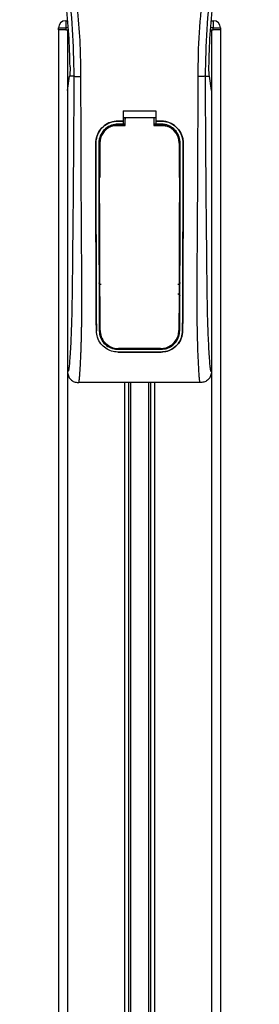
# Model space of a CAD drawing. Header units: millimetres. Extents: x 0 to 420, y 0 to 297.
# Tile 67 of 106: x 201.27 to 204.8, y 219.47 to 233.96. Entities that reach past the tile are written whole.
import ezdxf

# ---------------------------------------------------------------- set-up
doc = ezdxf.new("R2010")
doc.units = ezdxf.units.MM

msp = doc.modelspace()

# ---------------------------------------------------------------- linework, layer by layer
at = {"color": 7, "linetype": 'Continuous', "lineweight": 25}
for p, q in [((201.83869, 233.83809), (201.94478, 233.83809)), ((201.83869, 233.81157), (201.83869, 233.83809)), ((201.94478, 233.94418), (201.94478, 233.83809)), ((201.94478, 233.94418), (201.97295, 233.94418)), ((201.94478, 233.83809), (201.94478, 233.81157)), ((201.98203, 233.83809), (201.94478, 233.83809)), ((204.11949, 233.83809), (204.08223, 233.83809)), ((204.09131, 233.94418), (204.11949, 233.94418)), ((204.11949, 233.94418), (204.11949, 233.83809)), ((204.11949, 233.81157), (204.11949, 233.83809)), ((204.11949, 233.83809), (204.22557, 233.83809)), ((204.22557, 233.83809), (204.22557, 233.81157)), ((201.83869, 233.81157), (201.83869, 199.86487)), ((201.94478, 233.81157), (201.83869, 233.81157)), ((201.94478, 233.81157), (201.9843, 233.81157)), ((201.9713, 233.81157), (201.9713, 199.86487)), ((201.9713, 233.81157), (201.9843, 233.81157)), ((204.07996, 233.81157), (204.09297, 233.81157)), ((204.07996, 233.81157), (204.11949, 233.81157)), ((204.09297, 233.81157), (204.09297, 199.86487)), ((204.22557, 233.81157), (204.11949, 233.81157)), ((204.22557, 233.81157), (204.22557, 199.86487)), ((201.9713, 232.91517), (202.00216, 233.12734)), ((202.00216, 233.12734), (202.00253, 233.1299)), ((202.064, 233.12734), (202.00216, 233.12734)), ((204.00026, 233.12734), (204.0621, 233.12734)), ((204.0621, 233.12734), (204.06173, 233.1299)), ((204.09297, 232.91517), (204.0621, 233.12734)), ((201.9713, 232.91517), (201.9713, 228.77791)), ((204.09297, 232.91517), (204.09297, 228.77791)), ((202.79344, 232.61627), (203.27082, 232.61627)), ((202.79344, 232.61627), (202.79344, 232.46725)), ((203.27082, 232.61627), (203.27082, 232.46725)), ((202.71388, 232.46725), (202.79344, 232.46725)), ((202.71388, 232.46702), (202.71388, 232.46725)), ((202.79344, 232.46702), (202.71388, 232.46702)), ((202.79344, 232.4224), (202.71388, 232.4224)), ((202.71388, 232.4224), (202.71388, 232.40689)), ((202.71388, 232.40689), (202.81998, 232.40689)), ((202.79344, 232.52029), (202.81998, 232.52029)), ((202.79344, 232.46296), (202.79344, 232.4224)), ((202.81998, 232.42013), (202.79344, 232.42013)), ((202.81998, 232.52072), (203.24432, 232.52071)), ((202.81998, 232.52072), (202.81998, 232.49289)), ((203.24432, 232.52029), (203.27082, 232.52029)), ((203.27082, 232.42013), (203.24432, 232.42013)), ((203.24432, 232.40689), (203.35038, 232.40689)), ((203.27082, 232.46725), (203.35038, 232.46725)), ((203.35038, 232.46702), (203.27082, 232.46702)), ((203.27082, 232.46296), (203.27082, 232.4224)), ((203.35038, 232.4224), (203.27082, 232.4224)), ((203.35038, 232.46702), (203.35038, 232.46725)), ((203.35038, 232.4224), (203.35038, 232.40689)), ((202.38806, 232.14071), (202.38783, 232.14071)), ((202.43251, 232.14076), (202.44775, 232.14076)), ((202.44775, 232.14076), (202.44775, 231.63593)), ((203.61652, 232.14076), (203.61652, 231.63593)), ((203.63175, 232.14076), (203.61652, 232.14076)), ((203.6762, 232.14071), (203.67644, 232.14071)), ((202.44775, 229.88742), (202.44775, 229.38259)), ((203.61652, 229.88742), (203.61652, 229.38259)), ((202.39696, 229.38233), (202.39671, 229.38233)), ((202.43847, 229.38259), (202.44775, 229.38259)), ((203.6258, 229.38259), (203.61652, 229.38259)), ((203.66731, 229.38233), (203.66755, 229.38233)), ((202.71388, 229.1094), (202.71388, 229.11312)), ((202.71388, 229.1094), (203.35038, 229.1094)), ((202.71388, 229.06917), (203.35038, 229.06917)), ((202.71388, 229.06917), (202.71388, 229.0689)), ((203.35038, 229.0689), (202.71388, 229.0689)), ((203.35038, 229.1094), (203.35038, 229.11312)), ((203.35038, 229.06917), (203.35038, 229.0689)), ((203.93329, 228.61879), (202.13097, 228.61879)), ((202.81201, 228.61879), (202.81201, 201.56221)), ((202.86951, 228.61879), (202.86951, 201.56221)), ((202.89996, 228.61879), (202.89996, 201.56221)), ((203.16431, 228.61879), (203.16431, 201.56221)), ((203.19476, 228.61879), (203.19476, 201.56221)), ((203.25225, 228.61879), (203.25225, 201.56221))]:
    msp.add_line(p, q, dxfattribs=at)
at = {"color": 7, "linetype": 'Continuous', "lineweight": 25, "flags": 128}
for points in [[(202.71388, 232.40689), (202.66196, 232.40178), (202.6143, 232.38756)], [(202.69799, 232.40403), (202.71391, 232.40403), (202.81998, 232.40402)], [(203.24432, 232.40401), (203.35036, 232.40402), (203.36627, 232.40402)]]:
    msp.add_lwpolyline(points, dxfattribs=at)
at = {"color": 7, "linetype": 'Continuous', "lineweight": 25}
for centre, radius, start, end in [((201.94478, 233.83809), 0.10608, 90, 180), ((204.11949, 233.83809), 0.10608, 0, 90), ((203.35038, 232.14076), 0.26613, 0, 90), ((202.71388, 232.14076), 0.26613, 113.878461, 180), ((202.71388, 229.38259), 0.26613, 180, 265.510795), ((203.35038, 229.38259), 0.26613, 274.489205, 0)]:
    msp.add_arc(centre, radius, start, end, dxfattribs=at)
for points, knots in [([(201.6077, 239.01935), (201.59185, 238.99625), (201.54385, 238.92629), (201.46476, 238.7926), (201.38233, 238.61309), (201.31904, 238.41709), (201.2754, 238.1883), (201.26048, 237.92798), (201.27939, 237.64248), (201.3312, 237.31171), (201.41923, 236.93886), (201.5591, 236.44091), (201.71537, 235.85731), (201.86595, 235.18323), (201.97931, 234.50239), (202.05163, 233.81613), (202.05988, 233.35689), (202.064, 233.12734)], [0, 0, 0, 0, 0.01713148, 0.05187885, 0.08678877, 0.12161717, 0.15673053, 0.20338813, 0.25034812, 0.29727092, 0.36741646, 0.43767728, 0.5502447, 0.66284727, 0.77534658, 0.88770737, 1, 1, 1, 1]), ([(202.16968, 233.12382), (202.16764, 233.27944), (202.16347, 233.59748), (202.12625, 234.08092), (202.06772, 234.5687), (201.99529, 234.99239), (201.9209, 235.35317), (201.85487, 235.64117), (201.78267, 235.9273), (201.70301, 236.22304), (201.63447, 236.46639), (201.58391, 236.6426), (201.55837, 236.73231), (201.53436, 236.8169), (201.51354, 236.89061), (201.49308, 236.96442), (201.47488, 237.03342), (201.45611, 237.10689), (201.43884, 237.17753), (201.42305, 237.2453), (201.40874, 237.3102), (201.38497, 237.42518), (201.35712, 237.58575), (201.33336, 237.79777), (201.32689, 238.00474), (201.33977, 238.21085), (201.37562, 238.41233), (201.43355, 238.6074), (201.51203, 238.78995), (201.58089, 238.91354), (201.62872, 238.99089), (201.64592, 239.01732), (201.65423, 239.0301)], [0, 0, 0, 0, 0.0757702, 0.15485711, 0.23590506, 0.31485054, 0.36399108, 0.41519555, 0.45865907, 0.50762015, 0.56426777, 0.58171923, 0.5968623, 0.60967945, 0.62453602, 0.63416312, 0.64698127, 0.65929869, 0.67111214, 0.6824202, 0.69322322, 0.70352316, 0.73970395, 0.77276709, 0.80790749, 0.84137847, 0.87484774, 0.91020132, 0.94506666, 0.98012916, 0.9903909, 1, 1, 1, 1]), ([(203.89458, 233.12382), (203.89841, 233.33955), (203.90607, 233.77095), (203.9728, 234.41498), (204.06489, 234.98134), (204.16878, 235.47195), (204.24401, 235.78132), (204.29673, 235.98369), (204.32145, 236.07654), (204.34577, 236.16604), (204.36996, 236.2536), (204.39532, 236.34428), (204.42287, 236.44178), (204.45639, 236.55901), (204.49203, 236.68344), (204.52887, 236.81332), (204.56452, 236.939), (204.6012, 237.07786), (204.63699, 237.22441), (204.67944, 237.42051), (204.71868, 237.65649), (204.73961, 237.93718), (204.72997, 238.1537), (204.70703, 238.30918), (204.68658, 238.40847), (204.66022, 238.50818), (204.62906, 238.60307), (204.59227, 238.69657), (204.55154, 238.7858), (204.50726, 238.87145), (204.45937, 238.95348), (204.42684, 239.00331), (204.40935, 239.03011)], [0, 0, 0, 0, 0.10501624, 0.21000012, 0.3148093, 0.38417565, 0.45402283, 0.46974914, 0.48595735, 0.50078255, 0.51489215, 0.53016847, 0.54660973, 0.56420695, 0.58951768, 0.60961461, 0.62993527, 0.65313231, 0.67956677, 0.7034488, 0.75098221, 0.79627837, 0.84125889, 0.85770847, 0.87473965, 0.89224616, 0.91011436, 0.92619338, 0.9450023, 0.96297697, 0.98008872, 1, 1, 1, 1]), ([(204.45656, 239.01936), (204.47241, 238.99626), (204.52041, 238.9263), (204.5995, 238.7926), (204.68193, 238.61309), (204.74523, 238.41709), (204.78887, 238.1883), (204.80378, 237.92798), (204.78487, 237.64248), (204.73306, 237.31171), (204.64504, 236.93886), (204.50516, 236.44091), (204.34889, 235.85731), (204.19832, 235.18323), (204.08496, 234.50239), (204.01263, 233.81613), (204.00438, 233.35689), (204.00026, 233.12734)], [0, 0, 0, 0, 0.01713512, 0.05188236, 0.08679215, 0.12162042, 0.15673365, 0.20339108, 0.2503509, 0.29727352, 0.3674188, 0.43767936, 0.55024637, 0.66284852, 0.77534741, 0.88770778, 1, 1, 1, 1]), ([(202.00832, 233.26626), (202.00395, 233.42444), (201.99522, 233.74114), (201.95288, 234.21585), (201.89121, 234.69006), (201.83307, 235.00423), (201.80397, 235.16147)], [0, 0, 0, 0, 0.248656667, 0.497879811, 0.748705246, 1, 1, 1, 1]), ([(204.05595, 233.26626), (204.06031, 233.42444), (204.06904, 233.74114), (204.11138, 234.21585), (204.17305, 234.69006), (204.23119, 235.00423), (204.26029, 235.16147)], [0, 0, 0, 0, 0.24865667, 0.49787981, 0.74870525, 1, 1, 1, 1]), ([(202.00832, 233.26626), (202.00838, 233.24851), (202.0085, 233.21301), (202.0064, 233.1636), (202.00385, 233.14138), (202.00253, 233.1299)], [0, 0, 0, 0, 0.32600015, 0.65198214, 1, 1, 1, 1]), ([(204.06173, 233.1299), (204.06049, 233.14061), (204.058, 233.16204), (204.05578, 233.21087), (204.05589, 233.2475), (204.05595, 233.26626)], [0, 0, 0, 0, 0.32777673, 0.65559959, 1, 1, 1, 1]), ([(202.064, 233.12734), (202.06328, 232.91628), (202.06188, 232.50746), (202.0582, 231.89545), (202.05303, 231.29056), (202.04772, 230.80236), (202.04452, 230.43508), (202.04232, 230.1889), (202.03932, 229.94563), (202.03527, 229.7149), (202.0301, 229.50606), (202.02366, 229.32028), (202.01593, 229.15183), (202.00738, 229.01026), (202.00012, 228.91057), (201.99473, 228.85158), (201.99082, 228.81969), (201.98662, 228.79898), (201.98013, 228.77991), (201.97491, 228.77873), (201.9713, 228.77791)], [0, 0, 0, 0, 0.1345803, 0.26068914, 0.39082578, 0.52181644, 0.5741497, 0.62601194, 0.67949707, 0.73064361, 0.77586761, 0.81764306, 0.85781887, 0.89689395, 0.92715545, 0.94043218, 0.95125664, 0.96201285, 0.97370949, 1, 1, 1, 1]), ([(202.064, 233.12734), (202.06642, 233.12691), (202.07144, 233.12604), (202.09641, 233.1249), (202.13078, 233.12407), (202.15702, 233.1239), (202.16968, 233.12382)], [0, 0, 0, 0, 0.2412013, 0.5, 0.7587987, 1, 1, 1, 1]), ([(202.13097, 228.61879), (202.13435, 228.62082), (202.14144, 228.62507), (202.14829, 228.67311), (202.15369, 228.75085), (202.15794, 228.82306), (202.16122, 228.87954), (202.1628, 228.90719), (202.16432, 228.93536), (202.16628, 228.97707), (202.16901, 229.04017), (202.17147, 229.10555), (202.17369, 229.17319), (202.17567, 229.24311), (202.1774, 229.31528), (202.17888, 229.38971), (202.18029, 229.47479), (202.18138, 229.57727), (202.18201, 229.70416), (202.18223, 229.85385), (202.18202, 230.02671), (202.18136, 230.22276), (202.18028, 230.4416), (202.17871, 230.68399), (202.17692, 230.93973), (202.17529, 231.20304), (202.17387, 231.46757), (202.17267, 231.73615), (202.17167, 232.00546), (202.17087, 232.26797), (202.17026, 232.51379), (202.16984, 232.726), (202.16963, 232.89772), (202.16953, 233.02402), (202.16964, 233.09527), (202.16968, 233.12382)], [0, 0, 0, 0, 0.02986047, 0.06266095, 0.08242073, 0.10650547, 0.12143626, 0.12695657, 0.12773589, 0.14293112, 0.15821723, 0.17362228, 0.18917505, 0.20490438, 0.2208385, 0.23700443, 0.25342734, 0.27554603, 0.30200675, 0.3328988, 0.36832022, 0.40833927, 0.45294647, 0.50201235, 0.55632687, 0.60932845, 0.66308947, 0.71802302, 0.77332566, 0.82736973, 0.87805173, 0.92309599, 0.95662599, 0.98261795, 1, 1, 1, 1]), ([(203.93329, 228.61879), (203.92969, 228.62095), (203.92421, 228.62425), (203.91862, 228.65363), (203.91439, 228.69336), (203.91001, 228.75654), (203.90526, 228.83593), (203.90021, 228.92848), (203.89509, 229.03979), (203.89041, 229.17319), (203.8867, 229.31573), (203.88309, 229.51614), (203.88181, 229.68783), (203.88146, 229.82374), (203.8814, 229.86987), (203.88139, 229.91698), (203.88143, 229.96507), (203.88152, 230.01413), (203.88168, 230.07292), (203.88212, 230.15785), (203.88265, 230.24409), (203.88316, 230.32434), (203.88355, 230.38372), (203.88398, 230.44872), (203.88445, 230.51933), (203.88497, 230.59549), (203.88617, 230.77002), (203.88812, 231.05806), (203.8903, 231.45636), (203.892, 231.87397), (203.89395, 232.28499), (203.89554, 232.70262), (203.89491, 232.97954), (203.89458, 233.12382)], [0, 0, 0, 0, 0.03096006, 0.04709354, 0.06332994, 0.08597926, 0.10726534, 0.12783892, 0.15830543, 0.18925247, 0.22090934, 0.25349607, 0.31882561, 0.32814182, 0.33763883, 0.34731782, 0.35717968, 0.36722499, 0.37745397, 0.3932487, 0.41925357, 0.43020306, 0.44229541, 0.45552982, 0.46990329, 0.48541007, 0.50204113, 0.57649945, 0.66160129, 0.74559685, 0.83140418, 0.9121632, 1, 1, 1, 1]), ([(204.00026, 233.12734), (203.99784, 233.12691), (203.99282, 233.12604), (203.96786, 233.1249), (203.93348, 233.12407), (203.90724, 233.1239), (203.89458, 233.12382)], [0, 0, 0, 0, 0.2412013, 0.5, 0.7587987, 1, 1, 1, 1]), ([(204.00026, 233.12734), (204.00098, 232.91628), (204.00238, 232.50746), (204.00606, 231.89545), (204.01124, 231.29056), (204.01654, 230.80236), (204.01974, 230.43508), (204.02194, 230.1889), (204.02494, 229.94563), (204.02899, 229.7149), (204.03416, 229.50606), (204.0406, 229.32028), (204.04834, 229.15183), (204.05688, 229.01026), (204.06414, 228.91057), (204.06953, 228.85158), (204.07344, 228.81969), (204.07764, 228.79898), (204.08413, 228.77991), (204.08935, 228.77873), (204.09297, 228.77791)], [0, 0, 0, 0, 0.1345803, 0.26068914, 0.39082578, 0.52181644, 0.5741497, 0.62601194, 0.67949707, 0.73064361, 0.77586761, 0.81764306, 0.85781887, 0.89689395, 0.92715545, 0.94043218, 0.95125664, 0.96201285, 0.97370949, 1, 1, 1, 1]), ([(202.38783, 232.14071), (202.39138, 232.1774), (202.39848, 232.25077), (202.45464, 232.34866), (202.53743, 232.42253), (202.6292, 232.46167), (202.68982, 232.46566), (202.71388, 232.46725)], [0, 0, 0, 0, 0.21484424, 0.42969442, 0.64442885, 0.85887751, 1, 1, 1, 1]), ([(202.71388, 232.46702), (202.67729, 232.46342), (202.6041, 232.45624), (202.50657, 232.40018), (202.43288, 232.3177), (202.3936, 232.22592), (202.38964, 232.16508), (202.38806, 232.14071)], [0, 0, 0, 0, 0.21409502, 0.42818727, 0.64232122, 0.8567424, 1, 1, 1, 1]), ([(202.71388, 232.4224), (202.68228, 232.4193), (202.61908, 232.41309), (202.53483, 232.36468), (202.4712, 232.29343), (202.43732, 232.21421), (202.43389, 232.16173), (202.43251, 232.14076)], [0, 0, 0, 0, 0.214172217, 0.428340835, 0.642617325, 0.857151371, 1, 1, 1, 1]), ([(202.44261, 232.14982), (202.44538, 232.17826), (202.45092, 232.23515), (202.49447, 232.31098), (202.5587, 232.36849), (202.63062, 232.39945), (202.67861, 232.40271), (202.69799, 232.40403)], [0, 0, 0, 0, 0.21332767, 0.42668289, 0.6395459, 0.85438224, 1, 1, 1, 1]), ([(202.81998, 232.40402), (202.81998, 232.41068), (202.81998, 232.44958), (202.81998, 232.48848), (202.81998, 232.52072)], [0, 0, 0, 0, 0.17124186, 1, 1, 1, 1]), ([(202.81998, 232.40272), (202.81998, 232.40947), (202.81998, 232.43952), (202.81998, 232.46958), (202.81998, 232.49289)], [0, 0, 0, 0, 0.224449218, 1, 1, 1, 1]), ([(203.24432, 232.52071), (203.24432, 232.48848), (203.24432, 232.44957), (203.24432, 232.41068), (203.24432, 232.40401)], [0, 0, 0, 0, 0.82861496, 1, 1, 1, 1]), ([(203.35038, 232.46725), (203.38699, 232.46365), (203.46021, 232.45646), (203.55784, 232.40039), (203.63159, 232.31782), (203.67089, 232.22595), (203.67485, 232.16507), (203.67644, 232.14071)], [0, 0, 0, 0, 0.21404171, 0.42807797, 0.64237324, 0.85687776, 1, 1, 1, 1]), ([(203.6762, 232.14071), (203.67266, 232.17737), (203.66556, 232.2507), (203.60943, 232.34848), (203.52675, 232.42231), (203.43505, 232.46144), (203.37445, 232.46543), (203.35038, 232.46702)], [0, 0, 0, 0, 0.21484786, 0.42970589, 0.64426936, 0.85875712, 1, 1, 1, 1]), ([(203.63175, 232.14076), (203.62867, 232.17242), (203.6225, 232.23575), (203.57397, 232.3202), (203.5025, 232.3839), (203.42336, 232.41761), (203.3711, 232.42104), (203.35038, 232.4224)], [0, 0, 0, 0, 0.21496655, 0.42994117, 0.6447022, 0.85915687, 1, 1, 1, 1]), ([(203.36627, 232.40402), (203.39506, 232.40119), (203.45265, 232.39555), (203.52932, 232.35156), (203.58705, 232.28684), (203.61739, 232.21541), (203.62043, 232.16836), (203.62163, 232.14981)], [0, 0, 0, 0, 0.21559171, 0.43122749, 0.64589381, 0.86039202, 1, 1, 1, 1]), ([(202.39671, 229.38233), (202.39611, 229.45083), (202.3949, 229.58788), (202.39325, 229.87327), (202.3916, 230.40767), (202.38986, 231.18835), (202.38851, 231.82324), (202.38783, 232.14071)], [0, 0, 0, 0, 0.07774263, 0.15552937, 0.31398398, 0.65696393, 1, 1, 1, 1]), ([(202.38806, 232.14071), (202.38849, 231.91002), (202.38935, 231.44865), (202.391, 230.8739), (202.39197, 230.41229), (202.39281, 230.06498), (202.39418, 229.71754), (202.39603, 229.49399), (202.39696, 229.38233)], [0, 0, 0, 0, 0.24901636, 0.49801524, 0.62291271, 0.7477829, 0.87402577, 1, 1, 1, 1]), ([(202.43251, 232.14076), (202.43279, 231.91008), (202.43334, 231.44859), (202.43448, 230.87378), (202.43514, 230.41213), (202.43572, 230.06497), (202.43661, 229.71768), (202.43785, 229.49421), (202.43847, 229.38259)], [0, 0, 0, 0, 0.24901762, 0.49818496, 0.62304083, 0.74786943, 0.87406878, 1, 1, 1, 1]), ([(202.45116, 229.38796), (202.45074, 229.47417), (202.4499, 229.64751), (202.44859, 230.01022), (202.44704, 230.56653), (202.44485, 231.30982), (202.44336, 231.86982), (202.44261, 232.14982)], [0, 0, 0, 0, 0.09737032, 0.1957761, 0.3958911, 0.69794946, 1, 1, 1, 1]), ([(203.62163, 232.14981), (203.62111, 231.94618), (203.62005, 231.53881), (203.61807, 230.87469), (203.61648, 230.28223), (203.61486, 229.76373), (203.61369, 229.51311), (203.6131, 229.38796)], [0, 0, 0, 0, 0.21957836, 0.43928454, 0.71860535, 0.85948905, 1, 1, 1, 1]), ([(203.6258, 229.38259), (203.62618, 229.44687), (203.62694, 229.57545), (203.628, 229.8431), (203.62918, 230.37251), (203.63037, 231.16221), (203.63129, 231.81455), (203.63175, 232.14076)], [0, 0, 0, 0, 0.07308324, 0.1462031, 0.29507527, 0.64749534, 1, 1, 1, 1]), ([(203.66731, 229.38233), (203.66788, 229.4466), (203.66902, 229.57518), (203.67063, 229.84283), (203.67223, 230.31565), (203.67386, 231.10565), (203.67534, 231.75782), (203.6762, 232.14071)], [0, 0, 0, 0, 0.07307777, 0.14619217, 0.29505614, 0.58611958, 1, 1, 1, 1]), ([(203.67644, 232.14071), (203.67601, 231.91003), (203.67515, 231.44867), (203.67349, 230.87395), (203.67252, 230.41237), (203.67169, 230.06511), (203.67032, 229.71778), (203.66847, 229.49407), (203.66755, 229.38233)], [0, 0, 0, 0, 0.24904151, 0.49806581, 0.62297227, 0.74785232, 0.8740546, 1, 1, 1, 1]), ([(202.43566, 231.62293), (202.43567, 231.61472), (202.43575, 231.56118), (202.43584, 231.49964), (202.43593, 231.44632), (202.43594, 231.4383)], [0, 0, 0, 0, 0.13342373, 0.86966555, 1, 1, 1, 1]), ([(202.44409, 231.60405), (202.44334, 231.60464), (202.44026, 231.60707), (202.43675, 231.61366), (202.43603, 231.61977), (202.43566, 231.62293)], [0, 0, 0, 0, 0.13324279, 0.55133919, 1, 1, 1, 1]), ([(203.6286, 231.62293), (203.62828, 231.61998), (203.62763, 231.61406), (203.62426, 231.60744), (203.62107, 231.60483), (203.62018, 231.6041)], [0, 0, 0, 0, 0.41973082, 0.83946144, 1, 1, 1, 1]), ([(202.43594, 231.4383), (202.43626, 231.44127), (202.43688, 231.44722), (202.44029, 231.45394), (202.44355, 231.4566), (202.44449, 231.45737)], [0, 0, 0, 0, 0.4160512, 0.83216248, 1, 1, 1, 1]), ([(203.61977, 231.45741), (203.62057, 231.45679), (203.62369, 231.45433), (203.62725, 231.44767), (203.62795, 231.44151), (203.62832, 231.4383)], [0, 0, 0, 0, 0.139479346, 0.550645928, 1, 1, 1, 1]), ([(202.43822, 230.08762), (202.43898, 230.08847), (202.44073, 230.0904), (202.44363, 230.0935), (202.44605, 230.096), (202.44747, 230.09744), (202.44775, 230.09772)], [0, 0, 0, 0, 0.23956999, 0.55102427, 0.91424593, 1, 1, 1, 1]), ([(202.43822, 230.08762), (202.43824, 230.07931), (202.43836, 230.02378), (202.43851, 229.96021), (202.43866, 229.90511), (202.43868, 229.897)], [0, 0, 0, 0, 0.130471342, 0.871974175, 1, 1, 1, 1]), ([(202.46768, 230.06133), (202.46469, 230.06129), (202.45872, 230.06123), (202.45035, 230.06487), (202.44365, 230.07084), (202.43911, 230.07875), (202.43851, 230.08467), (202.43822, 230.08762)], [0, 0, 0, 0, 0.19951847, 0.39901593, 0.59909925, 0.800284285, 1, 1, 1, 1]), ([(203.62604, 230.08762), (203.62574, 230.08463), (203.62513, 230.07866), (203.6205, 230.0707), (203.6137, 230.06472), (203.60533, 230.0612), (203.59946, 230.06129), (203.59659, 230.06133)], [0, 0, 0, 0, 0.20232456, 0.40465391, 0.60676591, 0.80798769, 1, 1, 1, 1]), ([(203.61652, 230.09772), (203.61794, 230.09626), (203.62052, 230.09363), (203.6237, 230.09022), (203.62545, 230.08829), (203.62604, 230.08762)], [0, 0, 0, 0, 0.44897492, 0.81219661, 1, 1, 1, 1]), ([(203.62558, 229.897), (203.6256, 229.90511), (203.62575, 229.96021), (203.62591, 230.02378), (203.62602, 230.07931), (203.62604, 230.08762)], [0, 0, 0, 0, 0.12802583, 0.86952866, 1, 1, 1, 1]), ([(202.44775, 229.88742), (202.44637, 229.88883), (202.44384, 229.89141), (202.44081, 229.89465), (202.43917, 229.89646), (202.43868, 229.897)], [0, 0, 0, 0, 0.45621527, 0.83859166, 1, 1, 1, 1]), ([(203.59635, 229.92345), (203.59931, 229.92348), (203.60522, 229.92353), (203.6135, 229.91991), (203.62012, 229.91399), (203.6247, 229.90606), (203.62528, 229.90006), (203.62558, 229.897)], [0, 0, 0, 0, 0.197245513, 0.394479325, 0.592238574, 0.792265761, 1, 1, 1, 1]), ([(203.62558, 229.897), (203.62493, 229.89628), (203.62328, 229.89447), (203.62049, 229.89149), (203.61812, 229.88904), (203.61674, 229.88765), (203.61652, 229.88742)], [0, 0, 0, 0, 0.21590466, 0.54378388, 0.92616023, 1, 1, 1, 1]), ([(202.71388, 229.0689), (202.68153, 229.07181), (202.61691, 229.07762), (202.52951, 229.12225), (202.45711, 229.19069), (202.40708, 229.28045), (202.40006, 229.34947), (202.39671, 229.38233)], [0, 0, 0, 0, 0.18670177, 0.37291244, 0.57220541, 0.79637715, 1, 1, 1, 1]), ([(202.43847, 229.38259), (202.44221, 229.34945), (202.4497, 229.28318), (202.50409, 229.19741), (202.58265, 229.13587), (202.65925, 229.11142), (202.70279, 229.10981), (202.71388, 229.1094)], [0, 0, 0, 0, 0.23659066, 0.47309548, 0.70946839, 0.92599164, 1, 1, 1, 1]), ([(202.45116, 229.38796), (202.45475, 229.3558), (202.46192, 229.29149), (202.51456, 229.20797), (202.59085, 229.14751), (202.66658, 229.1224), (202.7106, 229.12061), (202.72269, 229.12011)], [0, 0, 0, 0, 0.23335856, 0.46661537, 0.70047597, 0.91774807, 1, 1, 1, 1]), ([(203.34157, 229.12011), (203.36972, 229.12267), (203.42596, 229.12779), (203.50183, 229.16708), (203.56379, 229.22684), (203.6051, 229.30341), (203.61055, 229.36101), (203.6131, 229.38796)], [0, 0, 0, 0, 0.19058684, 0.38074779, 0.58209058, 0.80451059, 1, 1, 1, 1]), ([(203.35038, 229.1094), (203.37861, 229.11195), (203.43499, 229.11705), (203.51118, 229.1562), (203.57394, 229.21602), (203.61707, 229.29418), (203.62297, 229.35397), (203.6258, 229.38259)], [0, 0, 0, 0, 0.18736343, 0.37427336, 0.57331767, 0.79581034, 1, 1, 1, 1]), ([(203.66755, 229.38233), (203.66312, 229.34423), (203.65426, 229.26807), (203.59157, 229.16978), (203.5011, 229.0991), (203.41284, 229.07115), (203.36282, 229.06935), (203.35038, 229.0689)], [0, 0, 0, 0, 0.23624264, 0.47234031, 0.70986267, 0.92782366, 1, 1, 1, 1]), ([(203.35038, 229.06917), (203.3826, 229.07206), (203.44696, 229.07783), (203.534, 229.1221), (203.60634, 229.19007), (203.65675, 229.27976), (203.66389, 229.34912), (203.66731, 229.38233)], [0, 0, 0, 0, 0.18580177, 0.37109435, 0.56959525, 0.79396529, 1, 1, 1, 1]), ([(203.34157, 229.12011), (203.32992, 229.12011), (203.21625, 229.12011), (203.00996, 229.12011), (202.81531, 229.12011), (202.72269, 229.12011)], [0, 0, 0, 0, 0.05646486, 0.55100991, 1, 1, 1, 1]), ([(201.9713, 228.77791), (201.97371, 228.75703), (201.97852, 228.71528), (202.01549, 228.66272), (202.06824, 228.62599), (202.11003, 228.62122), (202.13097, 228.61883)], [0, 0, 0, 0, 0.24994591, 0.49973814, 0.74942403, 1, 1, 1, 1]), ([(204.09297, 228.77791), (204.09056, 228.75703), (204.08574, 228.71528), (204.04877, 228.66272), (203.99602, 228.62599), (203.95423, 228.62122), (203.93329, 228.61883)], [0, 0, 0, 0, 0.24994591, 0.49973814, 0.74942403, 1, 1, 1, 1])]:
    msp.add_open_spline(points, degree=3, knots=knots, dxfattribs=at)

doc.saveas('drawing.dxf')
